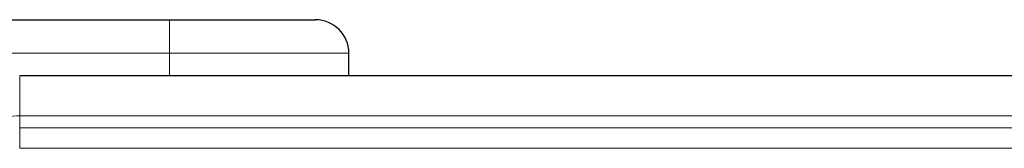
# Model space of a CAD drawing. Header units: inches. Extents: x 0 to 20790, y -12 to 14700.
# Tile 85 of 256: x 6773 to 6817, y 6894 to 6900. Entities that reach past the tile are written whole.
import ezdxf

# ---------------------------------------------------------------- set-up
doc = ezdxf.new("R2010")
doc.units = ezdxf.units.IN
doc.layers.add('1', color=7, linetype='Continuous', true_color=0xffffff)

msp = doc.modelspace()

# ---------------------------------------------------------------- linework, layer by layer
at = {"layer": '1', "color": 2, "linetype": 'Continuous', "lineweight": 25}
for p, q in [((6728.134, 6899.827), (6780.134, 6899.827)), ((6780.134, 6899.827), (6786.634, 6899.827)), ((6786.634, 6899.827), (6786.649, 6899.827)), ((6788.134, 6897.327), (6788.134, 6898.327)), ((6824.744, 6897.327), (6773.443, 6897.327))]:
    msp.add_line(p, q, dxfattribs=at)
at = {"layer": '1', "color": 110, "linetype": 'Continuous', "lineweight": 13}
for p, q in [((6780.134, 6899.827), (6780.134, 6898.327)), ((6780.134, 6898.327), (6728.134, 6898.327)), ((6788.134, 6898.327), (6780.134, 6898.327)), ((6780.134, 6897.327), (6780.134, 6898.327)), ((6773.443, 6895.535), (6773.443, 6897.327)), ((6824.744, 6895.535), (6773.443, 6895.535)), ((6773.443, 6894.999), (6773.443, 6895.535)), ((6824.744, 6894.999), (6773.443, 6894.999)), ((6773.443, 6894.999), (6773.443, 6894.086)), ((6773.443, 6894.086), (6824.744, 6894.086))]:
    msp.add_line(p, q, dxfattribs=at)
at = {"layer": '1', "color": 2, "linetype": 'Continuous', "lineweight": 25}
msp.add_arc((6786.634, 6898.327), 1.5, 0, 90, dxfattribs=at)
at = {"layer": '1', "color": 110, "linetype": 'Continuous', "lineweight": 13}
msp.add_arc((6773.443, 6892.327), 3.208, 90, 110.3006, dxfattribs=at)

doc.saveas('drawing.dxf')
